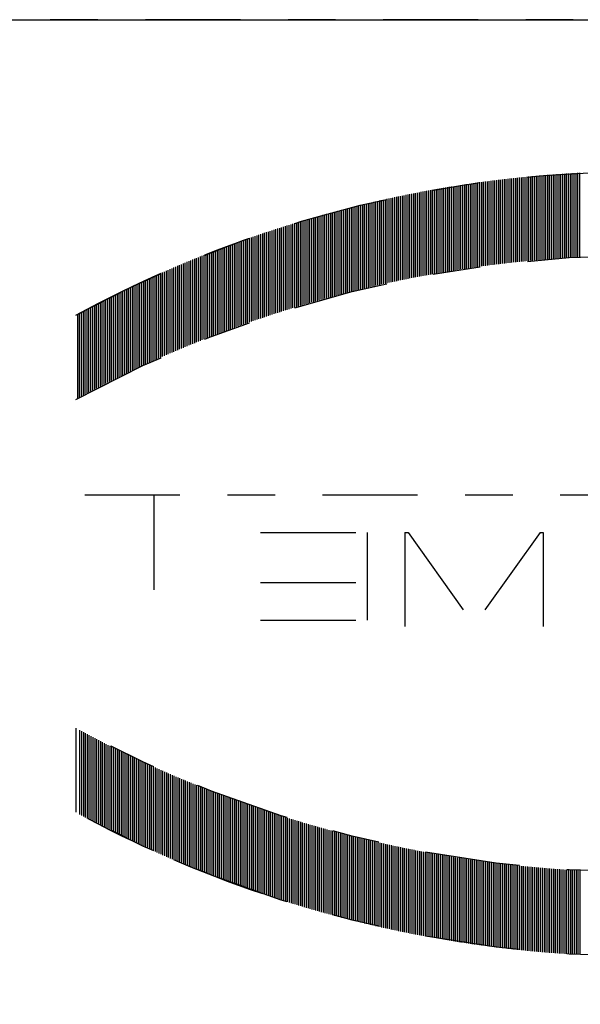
# Model space of a CAD drawing. Extents: x 33706 to 249013, y -74890 to 17912.
# Tile 112 of 256: x 123564.33 to 123565.51, y -39507.33 to -39505.25. Entities that reach past the tile are written whole.
import ezdxf

# ---------------------------------------------------------------- set-up
doc = ezdxf.new("R2010")
doc.units = 0
doc.header["$MEASUREMENT"] = 0
doc.linetypes.add('DASHDOT', pattern=[8.5, 4, -2, 0.5, -2])
for name, color, linetype in [('gaz', 1, 'Continuous'), ('LC-002-002-----0', 2, 'DASHDOT'), ('LC-010-002-----0', 1, 'Continuous')]:
    doc.layers.add(name, color=color, linetype=linetype)

# ---------------------------------------------------------------- blocks, each defined once
blk = doc.blocks.new('kdk dn40 pn50')
at = {"layer": 'LC-002-002-----0', "color": 3}
for p, q in [((-4.775, -9.988), (-4.775, -6.448)), ((-4.696, -9.992), (-4.696, -6.452)), ((-4.617, -9.997), (-4.617, -6.457)), ((-4.537, -10.001), (-4.537, -6.461)), ((-4.458, -10.006), (-4.458, -6.466)), ((-4.378, -10.01), (-4.378, -6.47)), ((-4.299, -10.015), (-4.299, -6.475)), ((-4.22, -10.02), (-4.22, -6.48)), ((-4.14, -10.026), (-4.14, -6.486)), ((-4.061, -10.031), (-4.061, -6.491)), ((-3.981, -10.036), (-3.981, -6.496)), ((-3.902, -10.042), (-3.902, -6.502)), ((-3.823, -10.047), (-3.823, -6.507)), ((-3.743, -10.053), (-3.743, -6.513)), ((-3.664, -10.059), (-3.664, -6.519)), ((-3.584, -10.065), (-3.584, -6.525)), ((-3.505, -10.071), (-3.505, -6.531)), ((-3.425, -10.077), (-3.425, -6.537)), ((-3.346, -10.084), (-3.346, -6.544)), ((-3.267, -10.09), (-3.267, -6.55)), ((-3.187, -10.097), (-3.187, -6.557)), ((-3.108, -10.104), (-3.108, -6.564)), ((-3.028, -10.111), (-3.028, -6.571)), ((-2.949, -10.118), (-2.949, -6.578)), ((-2.87, -10.125), (-2.87, -6.585)), ((-2.79, -10.132), (-2.79, -6.592)), ((-2.711, -10.14), (-2.711, -6.6)), ((-2.631, -10.147), (-2.631, -6.607)), ((-2.552, -10.155), (-2.552, -6.615)), ((-2.473, -10.163), (-2.473, -6.623)), ((-2.393, -10.171), (-2.393, -6.631)), ((-2.314, -10.179), (-2.314, -6.639)), ((-2.234, -10.187), (-2.234, -6.647)), ((-2.155, -10.195), (-2.155, -6.655)), ((-2.076, -10.204), (-2.076, -6.664)), ((-1.996, -10.212), (-1.996, -6.672)), ((-1.917, -10.221), (-1.917, -6.681)), ((-1.837, -10.23), (-1.837, -6.69)), ((-1.758, -10.239), (-1.758, -6.699)), ((-1.679, -10.248), (-1.679, -6.708)), ((-1.599, -10.257), (-1.599, -6.717)), ((-1.52, -10.267), (-1.52, -6.727)), ((-1.44, -10.276), (-1.44, -6.736)), ((-1.361, -10.286), (-1.361, -6.746)), ((-1.281, -10.295), (-1.281, -6.755)), ((-1.202, -10.305), (-1.202, -6.765)), ((-1.123, -10.315), (-1.123, -6.775)), ((-1.043, -10.325), (-1.043, -6.785)), ((-0.964, -10.336), (-0.964, -6.796)), ((-0.884, -10.346), (-0.884, -6.806)), ((-0.805, -10.357), (-0.805, -6.817)), ((-0.726, -10.367), (-0.726, -6.827)), ((-0.646, -10.378), (-0.646, -6.838)), ((-0.567, -10.389), (-0.567, -6.849)), ((-0.487, -10.4), (-0.487, -6.86)), ((-0.408, -10.411), (-0.408, -6.871)), ((-0.329, -10.423), (-0.329, -6.883)), ((-0.249, -10.434), (-0.249, -6.894)), ((-0.17, -10.446), (-0.17, -6.906)), ((-0.09, -10.457), (-0.09, -6.917)), ((-0.011, -10.469), (-0.011, -6.929)), ((0.068, -10.481), (0.068, -6.941)), ((0.148, -10.493), (0.148, -6.953)), ((0.227, -10.505), (0.227, -6.965)), ((0.307, -10.518), (0.307, -6.978)), ((0.386, -10.53), (0.386, -6.99)), ((0.465, -10.543), (0.465, -7.003)), ((0.545, -10.556), (0.545, -7.016)), ((0.624, -10.568), (0.624, -7.028)), ((0.704, -10.581), (0.704, -7.041)), ((0.783, -10.595), (0.783, -7.055)), ((0.863, -10.608), (0.863, -7.068)), ((0.942, -10.621), (0.942, -7.081)), ((1.021, -10.635), (1.021, -7.095)), ((1.101, -10.648), (1.101, -7.108)), ((1.18, -10.662), (1.18, -7.122)), ((1.26, -10.676), (1.26, -7.136)), ((1.339, -10.69), (1.339, -7.15)), ((1.418, -10.704), (1.418, -7.164)), ((1.498, -10.719), (1.498, -7.179)), ((1.577, -10.733), (1.577, -7.193)), ((1.657, -10.748), (1.657, -7.208)), ((1.736, -10.763), (1.736, -7.223)), ((1.815, -10.777), (1.815, -7.237)), ((1.895, -10.792), (1.895, -7.252)), ((1.974, -10.808), (1.974, -7.268)), ((2.054, -10.823), (2.054, -7.283)), ((2.133, -10.838), (2.133, -7.298)), ((2.212, -10.854), (2.212, -7.314)), ((2.292, -10.869), (2.292, -7.329)), ((2.371, -10.885), (2.371, -7.345)), ((2.451, -10.901), (2.451, -7.361)), ((2.53, -10.917), (2.53, -7.377)), ((2.61, -10.933), (2.61, -7.393)), ((2.689, -10.95), (2.689, -7.41)), ((2.768, -10.966), (2.768, -7.426)), ((2.848, -10.983), (2.848, -7.443)), ((2.927, -11), (2.927, -7.46)), ((3.007, -11.016), (3.007, -7.476)), ((3.086, -11.033), (3.086, -7.493)), ((3.165, -11.051), (3.165, -7.511)), ((3.245, -11.068), (3.245, -7.528)), ((3.324, -11.085), (3.324, -7.545)), ((3.404, -11.103), (3.404, -7.563)), ((3.483, -11.121), (3.483, -7.581)), ((3.562, -11.138), (3.562, -7.598)), ((3.642, -11.156), (3.642, -7.616)), ((3.721, -11.174), (3.721, -7.634)), ((3.801, -11.193), (3.801, -7.653)), ((3.88, -11.211), (3.88, -7.671)), ((3.959, -11.23), (3.959, -7.69)), ((4.039, -11.248), (4.039, -7.708)), ((4.118, -11.267), (4.118, -7.727)), ((4.198, -11.286), (4.198, -7.746)), ((4.277, -11.305), (4.277, -7.765)), ((4.356, -11.324), (4.356, -7.784)), ((4.436, -11.343), (4.436, -7.803)), ((4.515, -11.363), (4.515, -7.823)), ((4.595, -11.383), (4.595, -7.843)), ((4.674, -11.402), (4.674, -7.862)), ((4.754, -11.422), (4.754, -7.882)), ((4.833, -11.442), (4.833, -7.902)), ((4.912, -11.462), (4.912, -7.922)), ((4.992, -11.483), (4.992, -7.943)), ((5.071, -11.503), (5.071, -7.963)), ((5.151, -11.524), (5.151, -7.984)), ((5.23, -11.544), (5.23, -8.004)), ((5.309, -11.565), (5.309, -8.025)), ((5.389, -11.586), (5.389, -8.046)), ((5.468, -11.607), (5.468, -8.067)), ((5.548, -11.629), (5.548, -8.089)), ((5.627, -11.65), (5.627, -8.11)), ((5.706, -11.672), (5.706, -8.132)), ((5.786, -11.693), (5.786, -8.153)), ((5.865, -11.715), (5.865, -8.175)), ((5.945, -11.737), (5.945, -8.197)), ((6.024, -11.759), (6.024, -8.219)), ((6.103, -11.782), (6.103, -8.242)), ((6.183, -11.804), (6.183, -8.264)), ((6.262, -11.827), (6.262, -8.287)), ((6.342, -11.849), (6.342, -8.309)), ((6.421, -11.872), (6.421, -8.332)), ((6.5, -11.895), (6.5, -8.355)), ((6.58, -11.918), (6.58, -8.378)), ((6.659, -11.941), (6.659, -8.401)), ((6.739, -11.965), (6.739, -8.425)), ((6.818, -11.988), (6.818, -8.448)), ((6.898, -12.012), (6.898, -8.472)), ((6.977, -12.036), (6.977, -8.496)), ((7.056, -12.06), (7.056, -8.52)), ((7.136, -12.084), (7.136, -8.544)), ((7.215, -12.108), (7.215, -8.568)), ((7.295, -12.133), (7.295, -8.593)), ((7.374, -12.157), (7.374, -8.617)), ((7.453, -12.182), (7.453, -8.642)), ((7.533, -12.207), (7.533, -8.667)), ((7.612, -12.232), (7.612, -8.692)), ((7.692, -12.257), (7.692, -8.717)), ((7.771, -12.282), (7.771, -8.742)), ((7.85, -12.308), (7.85, -8.768)), ((7.93, -12.333), (7.93, -8.793)), ((8.009, -12.359), (8.009, -8.819)), ((8.089, -12.385), (8.089, -8.845)), ((8.168, -12.411), (8.168, -8.871)), ((8.247, -12.437), (8.247, -8.897)), ((8.327, -12.463), (8.327, -8.923)), ((8.406, -12.49), (8.406, -8.95)), ((8.486, -12.516), (8.486, -8.976)), ((8.565, -12.543), (8.565, -9.003)), ((8.644, -12.57), (8.644, -9.03)), ((8.724, -12.597), (8.724, -9.057)), ((8.803, -12.624), (8.803, -9.084)), ((8.883, -12.652), (8.883, -9.112)), ((8.962, -12.679), (8.962, -9.139)), ((9.042, -12.707), (9.042, -9.167)), ((9.121, -12.735), (9.121, -9.195)), ((9.2, -12.763), (9.2, -9.223)), ((9.28, -12.791), (9.28, -9.251)), ((9.359, -12.819), (9.359, -9.279)), ((9.439, -12.847), (9.439, -9.307)), ((9.518, -12.876), (9.518, -9.336)), ((9.597, -12.905), (9.597, -9.365)), ((9.677, -12.934), (9.677, -9.394)), ((9.756, -12.963), (9.756, -9.423)), ((9.836, -12.992), (9.836, -9.452)), ((9.915, -13.021), (9.915, -9.481)), ((9.994, -13.051), (9.994, -9.511)), ((10.074, -13.08), (10.074, -9.54)), ((10.153, -13.11), (10.153, -9.57)), ((10.233, -13.14), (10.233, -9.6)), ((10.312, -13.17), (10.312, -9.63)), ((10.391, -13.2), (10.391, -9.66)), ((10.471, -13.231), (10.471, -9.691)), ((10.55, -13.261), (10.55, -9.721)), ((10.63, -13.292), (10.63, -9.752)), ((10.709, -13.323), (10.709, -9.783)), ((10.788, -13.354), (10.788, -9.814)), ((10.868, -13.385), (10.868, -9.845)), ((10.947, -13.416), (10.947, -9.876)), ((11.027, -13.448), (11.027, -9.908)), ((11.106, -13.48), (11.106, -9.94)), ((11.186, -13.511), (11.186, -9.971)), ((11.265, -13.543), (11.265, -10.003)), ((11.344, -13.575), (11.344, -10.035)), ((11.424, -13.608), (11.424, -10.068)), ((11.503, -13.64), (11.503, -10.1)), ((11.583, -13.673), (11.583, -10.133)), ((11.662, -13.706), (11.662, -10.166)), ((11.741, -13.738), (11.741, -10.198)), ((11.821, -13.772), (11.821, -10.232)), ((11.9, -13.805), (11.9, -10.265)), ((11.98, -13.838), (11.98, -10.298)), ((12.059, -13.872), (12.059, -10.332)), ((12.138, -13.906), (12.138, -10.366)), ((12.218, -13.939), (12.218, -10.399)), ((12.297, -13.974), (12.297, -10.434)), ((12.377, -14.008), (12.377, -10.468)), ((12.456, -14.042), (12.456, -10.502)), ((12.535, -14.077), (12.535, -10.537)), ((12.615, -14.111), (12.615, -10.571)), ((12.694, -14.146), (12.694, -10.606)), ((12.774, -14.181), (12.774, -10.641)), ((12.853, -14.217), (12.853, -10.677)), ((12.932, -14.252), (12.932, -10.712)), ((13.012, -14.287), (13.012, -10.747)), ((13.091, -14.323), (13.091, -10.783)), ((13.171, -14.359), (13.171, -10.819)), ((13.25, -14.395), (13.25, -10.855)), ((13.33, -14.431), (13.33, -10.891)), ((13.409, -14.468), (13.409, -10.928)), ((13.488, -14.504), (13.488, -10.964)), ((13.568, -14.541), (13.568, -11.001)), ((13.647, -14.578), (13.647, -11.038)), ((13.727, -14.615), (13.727, -11.075)), ((13.806, -14.652), (13.806, -11.112)), ((13.885, -14.69), (13.885, -11.15)), ((13.965, -14.727), (13.965, -11.187)), ((14.044, -14.765), (14.044, -11.225)), ((14.124, -14.803), (14.124, -11.263)), ((14.203, -14.841), (14.203, -11.301)), ((14.282, -14.879), (14.282, -11.339)), ((14.362, -14.918), (14.362, -11.378)), ((14.441, -14.956), (14.441, -11.416)), ((14.521, -14.995), (14.521, -11.455)), ((14.6, -15.034), (14.6, -11.494)), ((14.679, -15.073), (14.679, -11.533)), ((14.759, -15.112), (14.759, -11.572)), ((14.838, -15.152), (14.838, -11.612)), ((14.918, -15.191), (14.918, -11.651)), ((14.997, -15.231), (14.997, -11.691)), ((15.076, -15.271), (15.076, -11.731)), ((15.156, -15.311), (15.156, -11.771)), ((15.235, -15.352), (15.235, -11.812)), ((15.315, -15.392), (15.315, -11.852)), ((15.394, -15.433), (15.394, -11.893)), ((15.474, -15.474), (15.474, -11.934)), ((15.553, -15.515), (15.553, -11.975)), ((15.632, -15.556), (15.632, -12.016)), ((15.712, -15.598), (15.712, -12.058)), ((15.791, -15.639), (15.791, -12.099)), ((15.871, -15.681), (15.871, -12.141)), ((15.95, -15.723), (15.95, -12.183)), ((16.029, -15.765), (16.029, -12.225)), ((16.109, -15.808), (16.109, -12.268)), ((16.188, -15.85), (16.188, -12.31)), ((16.268, -15.893), (16.268, -12.353)), ((16.347, -15.936), (16.347, -12.396)), ((16.047, -19.995), (-31.085, -19.995)), ((13.142, -19.995), (13.142, -25.963)), ((-3.101, -21.579), (-3.229, -21.579)), ((-3.229, -21.579), (-3.229, -25.54)), ((-3.101, -21.579), (-0.324, -25.466)), ((2.452, -21.579), (-0.324, -25.466)), ((2.58, -21.579), (2.452, -21.579)), ((2.58, -21.579), (2.58, -25.54)), ((8.653, -21.579), (4.165, -21.579)), ((4.165, -21.579), (4.165, -25.276)), ((8.653, -23.692), (4.165, -23.692)), ((8.653, -25.276), (4.165, -25.276)), ((16.426, -29.82), (16.426, -33.36)), ((15.632, -30.243), (15.632, -33.783)), ((15.712, -30.201), (15.712, -33.741)), ((15.791, -30.16), (15.791, -33.7)), ((15.871, -30.118), (15.871, -33.658)), ((15.95, -30.076), (15.95, -33.616)), ((16.029, -30.034), (16.029, -33.574)), ((16.109, -29.991), (16.109, -33.531)), ((16.188, -29.949), (16.188, -33.489)), ((16.268, -29.906), (16.268, -33.446)), ((14.838, -30.647), (14.838, -34.187)), ((14.918, -30.608), (14.918, -34.148)), ((14.997, -30.568), (14.997, -34.108)), ((15.076, -30.528), (15.076, -34.068)), ((15.156, -30.488), (15.156, -34.028)), ((15.235, -30.447), (15.235, -33.987)), ((15.315, -30.407), (15.315, -33.947)), ((15.394, -30.366), (15.394, -33.906)), ((15.474, -30.325), (15.474, -33.865)), ((15.553, -30.284), (15.553, -33.824)), ((13.965, -31.072), (13.965, -34.612)), ((14.044, -31.034), (14.044, -34.574)), ((14.124, -30.996), (14.124, -34.536)), ((14.203, -30.958), (14.203, -34.498)), ((14.282, -30.92), (14.282, -34.46)), ((14.362, -30.882), (14.362, -34.422)), ((14.441, -30.843), (14.441, -34.383)), ((14.521, -30.804), (14.521, -34.344)), ((14.6, -30.765), (14.6, -34.305)), ((14.679, -30.726), (14.679, -34.266)), ((14.759, -30.687), (14.759, -34.227)), ((13.091, -31.476), (13.091, -35.016)), ((13.171, -31.44), (13.171, -34.98)), ((13.25, -31.404), (13.25, -34.944)), ((13.33, -31.368), (13.33, -34.908)), ((13.409, -31.331), (13.409, -34.871)), ((13.488, -31.295), (13.488, -34.835)), ((13.568, -31.258), (13.568, -34.798)), ((13.647, -31.221), (13.647, -34.761)), ((13.727, -31.184), (13.727, -34.724)), ((13.806, -31.147), (13.806, -34.687)), ((13.885, -31.11), (13.885, -34.65)), ((12.138, -31.894), (12.138, -35.434)), ((12.218, -31.86), (12.218, -35.4)), ((12.297, -31.826), (12.297, -35.366)), ((12.377, -31.791), (12.377, -35.331)), ((12.456, -31.757), (12.456, -35.297)), ((12.535, -31.722), (12.535, -35.262)), ((12.615, -31.688), (12.615, -35.228)), ((12.694, -31.653), (12.694, -35.193)), ((12.774, -31.618), (12.774, -35.158)), ((12.853, -31.583), (12.853, -35.123)), ((12.932, -31.547), (12.932, -35.087)), ((13.012, -31.512), (13.012, -35.052)), ((11.106, -32.32), (11.106, -35.86)), ((11.186, -32.288), (11.186, -35.828)), ((11.265, -32.256), (11.265, -35.796)), ((11.344, -32.224), (11.344, -35.764)), ((11.424, -32.191), (11.424, -35.731)), ((11.503, -32.159), (11.503, -35.699)), ((11.583, -32.126), (11.583, -35.666)), ((11.662, -32.094), (11.662, -35.634)), ((11.741, -32.061), (11.741, -35.601)), ((11.821, -32.028), (11.821, -35.568)), ((11.9, -31.994), (11.9, -35.534)), ((11.98, -31.961), (11.98, -35.501)), ((12.059, -31.927), (12.059, -35.467)), ((10.074, -32.719), (10.074, -36.259)), ((10.153, -32.689), (10.153, -36.229)), ((10.233, -32.659), (10.233, -36.199)), ((10.312, -32.629), (10.312, -36.169)), ((10.391, -32.599), (10.391, -36.139)), ((10.471, -32.568), (10.471, -36.108)), ((10.55, -32.538), (10.55, -36.078)), ((10.63, -32.507), (10.63, -36.047)), ((10.709, -32.476), (10.709, -36.016)), ((10.788, -32.445), (10.788, -35.985)), ((10.868, -32.414), (10.868, -35.954)), ((10.947, -32.383), (10.947, -35.923)), ((11.027, -32.351), (11.027, -35.891)), ((8.883, -33.147), (8.883, -36.687)), ((8.962, -33.12), (8.962, -36.66)), ((9.042, -33.092), (9.042, -36.632)), ((9.121, -33.064), (9.121, -36.604)), ((9.2, -33.036), (9.2, -36.576)), ((9.28, -33.008), (9.28, -36.548)), ((9.359, -32.98), (9.359, -36.52)), ((9.439, -32.952), (9.439, -36.492)), ((9.518, -32.923), (9.518, -36.463)), ((9.597, -32.894), (9.597, -36.434)), ((9.677, -32.866), (9.677, -36.406)), ((9.756, -32.837), (9.756, -36.377)), ((9.836, -32.807), (9.836, -36.347)), ((9.915, -32.778), (9.915, -36.318)), ((9.994, -32.749), (9.994, -36.289)), ((7.692, -33.542), (7.692, -37.082)), ((7.771, -33.517), (7.771, -37.057)), ((7.85, -33.491), (7.85, -37.031)), ((7.93, -33.466), (7.93, -37.006)), ((8.009, -33.44), (8.009, -36.98)), ((8.089, -33.414), (8.089, -36.954)), ((8.168, -33.388), (8.168, -36.928)), ((8.247, -33.362), (8.247, -36.902)), ((8.327, -33.336), (8.327, -36.876)), ((8.406, -33.309), (8.406, -36.849)), ((8.486, -33.283), (8.486, -36.823)), ((8.565, -33.256), (8.565, -36.796)), ((8.644, -33.229), (8.644, -36.769)), ((8.724, -33.202), (8.724, -36.742)), ((8.803, -33.175), (8.803, -36.715)), ((6.262, -33.973), (6.262, -37.513)), ((6.342, -33.95), (6.342, -37.49)), ((6.421, -33.927), (6.421, -37.467)), ((6.5, -33.904), (6.5, -37.444)), ((6.58, -33.881), (6.58, -37.421)), ((6.659, -33.858), (6.659, -37.398)), ((6.739, -33.834), (6.739, -37.374)), ((6.818, -33.811), (6.818, -37.351)), ((6.898, -33.787), (6.898, -37.327)), ((6.977, -33.763), (6.977, -37.303)), ((7.056, -33.739), (7.056, -37.279)), ((7.136, -33.715), (7.136, -37.255)), ((7.215, -33.691), (7.215, -37.231)), ((7.295, -33.666), (7.295, -37.206)), ((7.374, -33.642), (7.374, -37.182)), ((7.453, -33.617), (7.453, -37.157)), ((7.533, -33.592), (7.533, -37.132)), ((7.612, -33.567), (7.612, -37.107)), ((4.754, -34.377), (4.754, -37.917)), ((4.833, -34.357), (4.833, -37.897)), ((4.912, -34.337), (4.912, -37.877)), ((4.992, -34.316), (4.992, -37.856)), ((5.071, -34.296), (5.071, -37.836)), ((5.151, -34.275), (5.151, -37.815)), ((5.23, -34.255), (5.23, -37.795)), ((5.309, -34.234), (5.309, -37.774)), ((5.389, -34.213), (5.389, -37.753)), ((5.468, -34.192), (5.468, -37.732)), ((5.548, -34.17), (5.548, -37.71)), ((5.627, -34.149), (5.627, -37.689)), ((5.706, -34.127), (5.706, -37.667)), ((5.786, -34.106), (5.786, -37.646)), ((5.865, -34.084), (5.865, -37.624)), ((5.945, -34.062), (5.945, -37.602)), ((6.024, -34.04), (6.024, -37.58)), ((6.103, -34.018), (6.103, -37.558)), ((6.183, -33.995), (6.183, -37.535)), ((2.927, -34.8), (2.927, -38.34)), ((3.007, -34.783), (3.007, -38.323)), ((3.086, -34.766), (3.086, -38.306)), ((3.165, -34.748), (3.165, -38.288)), ((3.245, -34.731), (3.245, -38.271)), ((3.324, -34.714), (3.324, -38.254)), ((3.404, -34.696), (3.404, -38.236)), ((3.483, -34.679), (3.483, -38.219)), ((3.562, -34.661), (3.562, -38.201)), ((3.642, -34.643), (3.642, -38.183)), ((3.721, -34.625), (3.721, -38.165)), ((3.801, -34.606), (3.801, -38.146)), ((3.88, -34.588), (3.88, -38.128)), ((3.959, -34.57), (3.959, -38.11)), ((4.039, -34.551), (4.039, -38.091)), ((4.118, -34.532), (4.118, -38.072)), ((4.198, -34.513), (4.198, -38.053)), ((4.277, -34.494), (4.277, -38.034)), ((4.356, -34.475), (4.356, -38.015)), ((4.436, -34.456), (4.436, -37.996)), ((4.515, -34.436), (4.515, -37.976)), ((4.595, -34.417), (4.595, -37.957)), ((4.674, -34.397), (4.674, -37.937)), ((0.704, -35.218), (0.704, -38.758)), ((0.783, -35.205), (0.783, -38.745)), ((0.863, -35.191), (0.863, -38.731)), ((0.942, -35.178), (0.942, -38.718)), ((1.021, -35.164), (1.021, -38.704)), ((1.101, -35.151), (1.101, -38.691)), ((1.18, -35.137), (1.18, -38.677)), ((1.26, -35.123), (1.26, -38.663)), ((1.339, -35.109), (1.339, -38.649)), ((1.418, -35.095), (1.418, -38.635)), ((1.498, -35.08), (1.498, -38.62)), ((1.577, -35.066), (1.577, -38.606)), ((1.657, -35.051), (1.657, -38.591)), ((1.736, -35.037), (1.736, -38.577)), ((1.815, -35.022), (1.815, -38.562)), ((1.895, -35.007), (1.895, -38.547)), ((1.974, -34.992), (1.974, -38.532)), ((2.054, -34.976), (2.054, -38.516)), ((2.133, -34.961), (2.133, -38.501)), ((2.212, -34.945), (2.212, -38.485)), ((2.292, -34.93), (2.292, -38.47)), ((2.371, -34.914), (2.371, -38.454)), ((2.451, -34.898), (2.451, -38.438)), ((2.53, -34.882), (2.53, -38.422)), ((2.61, -34.866), (2.61, -38.406)), ((2.689, -34.849), (2.689, -38.389)), ((2.768, -34.833), (2.768, -38.373)), ((2.848, -34.816), (2.848, -38.356)), ((-2.473, -35.636), (-2.473, -39.176)), ((-2.393, -35.628), (-2.393, -39.168)), ((-2.314, -35.62), (-2.314, -39.16)), ((-2.234, -35.612), (-2.234, -39.152)), ((-2.155, -35.604), (-2.155, -39.144)), ((-2.076, -35.595), (-2.076, -39.135)), ((-1.996, -35.587), (-1.996, -39.127)), ((-1.917, -35.578), (-1.917, -39.118)), ((-1.837, -35.569), (-1.837, -39.109)), ((-1.758, -35.56), (-1.758, -39.1)), ((-1.679, -35.551), (-1.679, -39.091)), ((-1.599, -35.542), (-1.599, -39.082)), ((-1.52, -35.532), (-1.52, -39.072)), ((-1.44, -35.523), (-1.44, -39.063)), ((-1.361, -35.513), (-1.361, -39.053)), ((-1.281, -35.504), (-1.281, -39.044)), ((-1.202, -35.494), (-1.202, -39.034)), ((-1.123, -35.484), (-1.123, -39.024)), ((-1.043, -35.474), (-1.043, -39.014)), ((-0.964, -35.463), (-0.964, -39.003)), ((-0.884, -35.453), (-0.884, -38.993)), ((-0.805, -35.442), (-0.805, -38.982)), ((-0.726, -35.432), (-0.726, -38.972)), ((-0.646, -35.421), (-0.646, -38.961)), ((-0.567, -35.41), (-0.567, -38.95)), ((-0.487, -35.399), (-0.487, -38.939)), ((-0.408, -35.388), (-0.408, -38.928)), ((-0.329, -35.377), (-0.329, -38.917)), ((-0.249, -35.365), (-0.249, -38.905)), ((-0.17, -35.354), (-0.17, -38.894)), ((-0.09, -35.342), (-0.09, -38.882)), ((-0.011, -35.33), (-0.011, -38.87)), ((0.068, -35.318), (0.068, -38.858)), ((0.148, -35.306), (0.148, -38.846)), ((0.227, -35.294), (0.227, -38.834)), ((0.307, -35.281), (0.307, -38.821)), ((0.386, -35.269), (0.386, -38.809)), ((0.465, -35.256), (0.465, -38.796)), ((0.545, -35.244), (0.545, -38.784)), ((0.624, -35.231), (0.624, -38.771)), ((-4.775, -35.811), (-4.775, -39.351)), ((-4.696, -35.807), (-4.696, -39.347)), ((-4.617, -35.802), (-4.617, -39.342)), ((-4.537, -35.798), (-4.537, -39.338)), ((-4.458, -35.793), (-4.458, -39.333)), ((-4.378, -35.789), (-4.378, -39.329)), ((-4.299, -35.784), (-4.299, -39.324)), ((-4.22, -35.779), (-4.22, -39.319)), ((-4.14, -35.774), (-4.14, -39.314)), ((-4.061, -35.768), (-4.061, -39.308)), ((-3.981, -35.763), (-3.981, -39.303)), ((-3.902, -35.757), (-3.902, -39.297)), ((-3.823, -35.752), (-3.823, -39.292)), ((-3.743, -35.746), (-3.743, -39.286)), ((-3.664, -35.74), (-3.664, -39.28)), ((-3.584, -35.734), (-3.584, -39.274)), ((-3.505, -35.728), (-3.505, -39.268)), ((-3.425, -35.722), (-3.425, -39.262)), ((-3.346, -35.715), (-3.346, -39.255)), ((-3.267, -35.709), (-3.267, -39.249)), ((-3.187, -35.702), (-3.187, -39.242)), ((-3.108, -35.695), (-3.108, -39.235)), ((-3.028, -35.688), (-3.028, -39.228)), ((-2.949, -35.681), (-2.949, -39.221)), ((-2.87, -35.674), (-2.87, -39.214)), ((-2.79, -35.667), (-2.79, -39.207)), ((-2.711, -35.659), (-2.711, -39.199)), ((-2.631, -35.652), (-2.631, -39.192)), ((-2.552, -35.644), (-2.552, -39.184))]:
    blk.add_line(p, q, dxfattribs=at)
for centre, start, end in [((-7.396, -56.233), 61.4552, 108.5761), ((-7.396, -56.233), 61.4552, 71.3276), ((-7.396, -59.773), 61.4552, 118.5448), ((-7.396, 13.973), 241.4552, 298.5448), ((-7.396, 13.973), 241.4552, 298.5448), ((-7.396, 10.433), 241.4552, 298.5448), ((-7.396, 10.433), 288.6724, 298.5448)]:
    blk.add_arc(centre, 49.853, start, end, dxfattribs=at)
at = {"layer": 'LC-010-002-----0', "color": 2, "linetype": 'DASHDOT'}
blk.add_line((-120.5, 0), (120.5, 0), dxfattribs=at)

msp = doc.modelspace()

# ---------------------------------------------------------------- linework, layer by layer
at = {"layer": 'gaz', "linetype": 'Continuous'}
msp.add_line((123561.8772, -39505.2537), (123592.2688, -39505.2537), dxfattribs=at)

# ---------------------------------------------------------------- block references
at = {"layer": 'gaz', "linetype": 'Continuous', "xscale": -0.05, "yscale": 0.05}
msp.add_blockref('kdk dn40 pn50', (123565.274, -39505.2537), dxfattribs=at)

doc.saveas('drawing.dxf')
